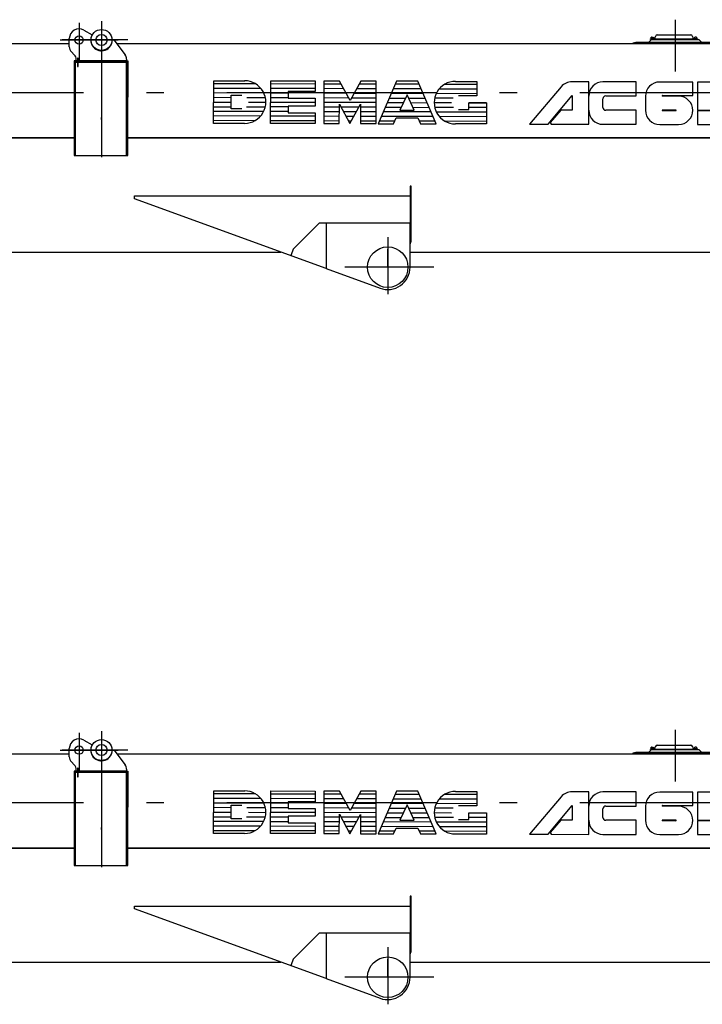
# Model space of a CAD drawing. Extents: x 14406 to 74504, y 8350 to 55392.
# Tile 24 of 25: x 59373 to 64255, y 43183 to 50226. Entities that reach past the tile are written whole.
import ezdxf

# ---------------------------------------------------------------- set-up
doc = ezdxf.new("R2010")
doc.units = 0
doc.header["$LTSCALE"] = 50
doc.linetypes.add('CENTER', pattern=[50.5, 30, -9, 2.5, -9])
doc.linetypes.add('HIDDEN', pattern=[12.6, 8.4, -4.2])
for name, color, linetype in [('1', 7, 'CONTINUOUS'), ('11', 7, 'CONTINUOUS'), ('5', 94, 'CONTINUOUS'), ('611', 7, 'CONTINUOUS')]:
    doc.layers.add(name, color=color, linetype=linetype)

# ---------------------------------------------------------------- blocks, each defined once
blk = doc.blocks.new('*G7171')
at = {"layer": '11', "color": 7, "linetype": 'CONTINUOUS'}
blk.add_arc((64085.9, 44498.9), 100.9, -90.00171, 0.31369, dxfattribs=at)
blk = doc.blocks.new('*G7272')
at = {"layer": '11', "color": 7, "linetype": 'CONTINUOUS'}
blk.add_arc((63950.1, 44600.2), 101.2, 89.99915, -179.84618, dxfattribs=at)
blk = doc.blocks.new('*G6464')
at = {"layer": '1', "color": 7, "linetype": 'CONTINUOUS'}
for centre, start, end in [((63969.5, 44498.9), 90, -90), ((64066.7, 44498.9), -90, 90)]:
    blk.add_arc(centre, 2, start, end, dxfattribs=at)
at = {"layer": '11', "color": 7, "linetype": 'CENTER'}
for p, q in [((64061, 45147.1), (64061, 44776.3)), ((59798, 45125.3), (59798, 44858.5)), ((59958, 45136.8), (59958, 44164)), ((59958, 45132.1), (59958, 44828.4)), ((59661.4, 45002.1), (60076.8, 45002.1)), ((60146.9, 45002.1), (59676.4, 45002.1)), ((55804.8, 44627.1), (70215.5, 44627.1)), ((59958, 44432.7), (59958, 44447)), ((62005, 43592.5), (62005, 43183.5)), ((61313.9, 43464.7), (61311.9, 43459.1)), ((62005, 43377.1), (62005, 43506.7)), ((62198.3, 43377.1), (61698.3, 43377.1)), ((62335, 43377.1), (62005, 43377.1))]:
    blk.add_line(p, q, dxfattribs=at)
at = {"layer": '11', "color": 7, "linetype": 'CONTINUOUS'}
for p, q in [((59832.4, 45073), (59891, 45039.9)), ((59728, 44952.8), (59728, 45012.1)), ((60026.6, 45002.1), (60029.6, 45002.1)), ((60035, 45002.1), (60038, 45002.1)), ((63872, 44986.1), (63892, 45006.1)), ((63883.6, 45009.1), (63903.1, 45009.1)), ((63883.6, 45006.1), (63883.6, 45009.1)), ((63883.6, 45009.1), (64221.6, 45009.1)), ((64221.6, 45006.1), (63883.6, 45006.1)), ((63907.6, 45013.1), (63887.6, 45013.1)), ((63887.6, 45013.1), (63887.6, 45011.1)), ((63887.6, 45011.1), (63907.6, 45011.1)), ((63887.6, 45011.1), (63907.6, 45011.1)), ((63887.6, 45009.1), (63887.6, 45011.1)), ((63907.6, 45009.1), (63887.6, 45009.1)), ((63892, 45006.1), (64230, 45006.1)), ((63903.1, 45009.1), (63907.6, 45009.1)), ((63907.6, 45011.1), (63907.6, 45013.1)), ((63907.6, 45011.1), (63907.6, 45009.1)), ((63917.4, 45016.8), (63920, 45028)), ((63932.6, 45038.1), (64172.6, 45038.1)), ((64185.3, 45028), (64187.9, 45016.8)), ((64197.6, 45011.1), (64197.6, 45013.1)), ((64197.6, 45013.1), (64217.6, 45013.1)), ((64217.6, 45011.1), (64197.6, 45011.1)), ((64217.6, 45011.1), (64197.6, 45011.1)), ((64197.6, 45011.1), (64197.6, 45009.1)), ((64197.6, 45009.1), (64217.6, 45009.1)), ((64197.6, 45009.1), (64202.1, 45009.1)), ((64202.1, 45009.1), (64221.6, 45009.1)), ((64217.6, 45013.1), (64217.6, 45011.1)), ((64217.6, 45009.1), (64217.6, 45011.1)), ((64221.6, 45009.1), (64221.6, 45006.1)), ((64230, 45006.1), (64250, 44986.1)), ((59073.9, 44976.1), (59728, 44976.1)), ((60054, 44994.1), (60128, 44895.4)), ((60067.5, 44976.1), (67450, 44976.1)), ((63761, 44981.1), (63779.7, 44986.1)), ((63761, 44976.1), (63761, 44981.1)), ((64361, 44976.1), (63761, 44976.1)), ((63779.7, 44986.1), (63872, 44986.1)), ((63872, 44986.1), (64250, 44986.1)), ((64250, 44986.1), (64342.3, 44986.1)), ((59763.4, 44896.7), (59742.6, 44917.4)), ((59778, 44852.1), (59778, 44861.4)), ((59792, 44871.6), (59786, 44871.6)), ((59786, 44871.6), (59786, 44811.6)), ((59792, 44811.6), (59792, 44871.6)), ((60138, 44865.4), (60138, 44852.1)), ((59761.6, 44852.1), (59761.6, 44844.1)), ((60137.6, 44852.1), (59761.6, 44852.1)), ((60137.6, 44844.1), (59761.6, 44844.1)), ((59761.6, 44844.1), (59761.6, 44176.1)), ((59761.6, 44844.1), (60137.6, 44844.1)), ((59770, 44844.1), (59770, 44852.1)), ((59770, 44852.1), (59786, 44852.1)), ((59786, 44844.1), (59770, 44844.1)), ((59770, 44844.1), (59770, 44176.1)), ((59786, 44844.1), (59770, 44844.1)), ((59786, 44811.6), (59792, 44811.6)), ((59792, 44852.1), (60146, 44852.1)), ((60146, 44844.1), (59792, 44844.1)), ((60146, 44844.1), (59792, 44844.1)), ((60137.6, 44844.1), (60137.6, 44852.1)), ((60137.6, 44176.1), (60137.6, 44844.1)), ((60138, 44594.1), (60138, 44844.1)), ((60138, 44844.1), (60146, 44844.1)), ((60138, 44794.1), (60138, 44788.1)), ((60146, 44852.1), (60146, 44844.1)), ((60146, 44176.1), (60146, 44844.1)), ((60146, 44844.1), (60146, 44594.1)), ((60759.8, 44405.8), (60760.6, 44710.8)), ((60760.6, 44710.8), (60982, 44710.8)), ((61167.9, 44405.3), (61168.7, 44709.7)), ((61168.7, 44709.7), (61486.9, 44708.8)), ((61486.9, 44708.8), (61486.9, 44632.7)), ((61549.2, 44708.6), (61548.3, 44404.3)), ((61659.9, 44708.3), (61549.2, 44708.6)), ((61735.6, 44569.8), (61659.9, 44708.3)), ((61812, 44707.6), (61735.6, 44569.8)), ((61922.7, 44707.6), (61812, 44707.6)), ((61921.9, 44403.5), (61922.7, 44707.6)), ((62068, 44706.8), (61935.7, 44403.2)), ((62220.2, 44706.8), (62068, 44706.8)), ((62350.8, 44402.4), (62220.2, 44706.8)), ((62489.9, 44706.1), (62642.1, 44705.6)), ((62642.1, 44705.6), (62642.1, 44601.9)), ((63245.8, 44667.7), (63020.1, 44400.2)), ((63442.8, 44703.4), (63323.6, 44703.4)), ((63442.8, 44399.1), (63442.8, 44703.4)), ((63781.5, 44702.5), (63544.6, 44702.5)), ((63781.5, 44601.7), (63781.5, 44702.5)), ((64187.6, 44701.4), (63950.9, 44701.4)), ((64187.3, 44604.8), (64187.6, 44701.4)), ((64221.4, 44701.3), (64220.9, 44500.5)), ((64559.4, 44700.4), (64221.4, 44701.3)), ((60146, 44594.1), (60138, 44594.1)), ((60884.6, 44509.6), (60884.8, 44606.7)), ((60884.8, 44606.7), (60960.9, 44606.7)), ((61486.9, 44632.7), (61293, 44632.7)), ((61293, 44632.7), (61293, 44584.8)), ((61293, 44584.8), (61486.6, 44584.8)), ((61486.6, 44584.8), (61486.6, 44528.9)), ((62143.8, 44610.2), (62091.9, 44499.6)), ((62195.2, 44499.6), (62143.8, 44610.2)), ((62586.5, 44601.9), (62510.4, 44601.9)), ((62642.1, 44601.9), (62586.5, 44601.9)), ((63152.5, 44400.2), (63325, 44604.3)), ((63325, 44604.3), (63325, 44500.9)), ((63544.5, 44519.6), (63544.5, 44581.7)), ((63564.5, 44601.7), (63781.5, 44601.7)), ((63848.9, 44600.2), (63848.9, 44499.4)), ((63967.5, 44599.9), (63967.5, 44600.5)), ((64085.9, 44599.9), (63967.5, 44599.9)), ((63971.8, 44604.8), (64187.3, 44604.8)), ((60960.8, 44509.6), (60884.6, 44509.6)), ((61486.6, 44528.9), (61292.8, 44528.9)), ((61292.8, 44528.9), (61292.8, 44481.1)), ((61659, 44404.3), (61659.4, 44542.3)), ((61659.4, 44542.3), (61735.1, 44403.8)), ((61735.1, 44403.8), (61811.6, 44541.9)), ((61811.6, 44541.9), (61811.2, 44403.5)), ((62586.2, 44505.4), (62586.2, 44553.6)), ((62586.2, 44553.6), (62710.9, 44553.6)), ((62710.9, 44553.6), (62710.5, 44401.1)), ((61292.8, 44481.1), (61486.3, 44481.1)), ((61486.3, 44481.1), (61486.1, 44404.4)), ((62046.4, 44403.2), (62065.9, 44444.4)), ((62065.9, 44444.4), (62220.8, 44444.4)), ((62091.9, 44499.6), (62195.2, 44499.6)), ((62220.8, 44444.4), (62240.1, 44402.4)), ((62510.3, 44505.4), (62586.2, 44505.4)), ((63243.4, 44500.9), (63168.1, 44411.8)), ((63325, 44500.9), (63243.4, 44500.9)), ((63781, 44499.6), (63564.5, 44499.6)), ((63781, 44399), (63781, 44499.6)), ((64066.7, 44500.9), (63969.4, 44500.9)), ((63969.5, 44497), (64066, 44496.9)), ((64220.9, 44500.5), (64438.6, 44500.5)), ((64220.9, 44496.3), (64220.9, 44397)), ((64438.7, 44496.3), (64220.9, 44496.3)), ((60981.1, 44405.8), (60759.8, 44405.8)), ((61486.1, 44404.4), (61167.9, 44405.3)), ((61548.3, 44404.3), (61659, 44404.3)), ((61811.2, 44403.5), (61921.9, 44403.5)), ((61935.7, 44403.2), (62046.4, 44403.2)), ((62240.1, 44402.4), (62350.8, 44402.4)), ((62710.5, 44401.1), (62489.1, 44401.1)), ((63020.1, 44400.2), (63152.5, 44400.2)), ((63168.1, 44411.8), (63174.9, 44399.8)), ((63174.9, 44399.8), (63442.8, 44399.1)), ((63544.2, 44399.1), (63781, 44399)), ((63950.1, 44398), (64085.3, 44398)), ((64220.9, 44397), (64457.3, 44397)), ((59770, 44301.1), (56049.6, 44301.1)), ((56421.6, 44301.1), (59770, 44301.1)), ((68950, 44301.1), (60146, 44301.1)), ((60146, 44301.1), (68950, 44301.1)), ((59761.6, 44176.1), (60137.6, 44176.1)), ((59770, 44176.1), (60146, 44176.1)), ((62165, 43957.1), (62165, 43578.8)), ((62173, 43957.1), (62165, 43957.1)), ((62173, 43601.1), (62173, 43957.1)), ((60194.9, 43865.6), (60194.9, 43886.6)), ((60194.9, 43886.6), (62165, 43886.6)), ((62165, 43886.6), (62165, 43692.1)), ((61565, 43366.9), (60194.9, 43865.6)), ((61515, 43692.1), (61329, 43506.1)), ((61563, 43692.1), (61515, 43692.1)), ((61565, 43692.1), (61565, 43366.9)), ((62165, 43692.1), (61565, 43692.1)), ((62165, 43692.1), (61565, 43692.1)), ((61565, 43692.1), (61565, 43366.9)), ((62165, 43377.1), (62165, 43692.1)), ((62173, 43566.6), (62173, 43601.1)), ((56411.6, 43485.1), (59393, 43485.1)), ((59509, 43485.1), (61240.5, 43485.1)), ((61329, 43506.1), (61313.9, 43464.7)), ((62165, 43485.1), (68950, 43485.1)), ((61565, 43366.9), (61950.3, 43226.7))]:
    blk.add_line(p, q, dxfattribs=at)
at = {"layer": '11', "color": 7, "linetype": 'HIDDEN'}
for p, q in [((60146, 44727.1), (60138, 44727.1)), ((62165, 43601.1), (62165, 43578.8)), ((62165, 43566.6), (62165, 43544.3)), ((59393, 43485.1), (59509, 43485.1))]:
    blk.add_line(p, q, dxfattribs=at)
at = {"layer": '11', "color": 7, "linetype": 'CONTINUOUS'}
for centre, radius in [((59958, 45002.1), 75), ((59798, 45002.1), 30), ((59958, 45002.1), 40), ((62005, 43377.1), 145)]:
    blk.add_circle(centre, radius, dxfattribs=at)
for centre, radius, start, end in [((59798, 45012.1), 70, 60.53534, -179.99846), ((59958, 45002.1), 77, 150.53207, -0.00076), ((60038, 44982.1), 20, 36.87433, 90.00968), ((63907.6, 45019.1), 10, -90, -13.05707), ((63932.6, 45025.1), 13, 90, 166.959), ((64172.6, 45025.1), 13, 13.07608, 90.00706), ((64197.6, 45019.1), 10, -166.94542, -89.99969), ((59778, 44952.8), 50, 180, -135.00124), ((59728, 44861.4), 50, 0, 45.01442), ((60088, 44865.4), 50, 0, 36.85819), ((60981.5, 44558), 152.2, -90.15347, 89.84714), ((62489.5, 44553.9), 152.2, 89.84527, -90.15353), ((63322.6, 44602.9), 100.5, 89.44135, 139.85526), ((63544.6, 44600.7), 101.8, 90, -180), ((63564.5, 44581.7), 20, 90, 180), ((63971.8, 44600.6), 4.23, 90, -179.71094), ((64085.9, 44499), 100.9, -0.31369, 90.00171), ((63564.5, 44519.6), 20, 180, -90), ((63544.2, 44500.5), 101.5, 180, -90), ((63950.1, 44499.1), 101.2, 179.84618, -89.99915), ((62138, 43566.6), 35, -39.51907, -0.00101), ((62005, 43377.1), 160, -109.998, 0.00177)]:
    blk.add_arc(centre, radius, start, end, dxfattribs=at)
at = {"layer": '5', "color": 94, "linetype": 'CONTINUOUS'}
for p, q in [((61060.6, 44688), (60760.5, 44688.9)), ((61098.8, 44655), (60760.5, 44655.9)), ((61486.8, 44653.9), (61168.6, 44654.8)), ((61486.9, 44686.9), (61168.7, 44687.7)), ((61689.9, 44652.7), (61549, 44653.8)), ((61671.9, 44685.7), (61549.1, 44686.7)), ((61922.6, 44652.7), (61781.7, 44652.7)), ((61922.7, 44685.7), (61799.9, 44685.7)), ((62243.7, 44651.9), (62044.1, 44651.9)), ((62229.6, 44684.8), (62058.5, 44684.8)), ((62642, 44650.8), (62372.8, 44650.8)), ((62642.1, 44683.7), (62411.2, 44683.7)), ((60884.8, 44589), (60760.3, 44590)), ((61119.6, 44622), (60760.4, 44623)), ((61130.5, 44589), (60997.7, 44589)), ((61292.9, 44588.6), (61168.4, 44588.6)), ((61293, 44621.5), (61168.5, 44621.5)), ((61707.9, 44619.8), (61548.9, 44620.8)), ((61725.9, 44586.9), (61548.9, 44587.9)), ((61922.4, 44586.9), (61745.3, 44586.9)), ((61922.5, 44619.8), (61763.5, 44619.8)), ((62015.5, 44586.6), (62132.6, 44586.6)), ((62257.8, 44618.9), (62029.8, 44618.9)), ((62154.9, 44586.6), (62272, 44586.6)), ((62473.5, 44585.4), (62340.7, 44585.4)), ((62641.9, 44617.8), (62351.8, 44618.6)), ((60760.1, 44524.2), (60884.6, 44524.2)), ((60760.2, 44557.1), (60884.7, 44557.1)), ((60994.7, 44524.2), (61129.7, 44523.2)), ((61009.2, 44557.1), (61133.7, 44556.1)), ((61292.7, 44522.7), (61168.2, 44522.7)), ((61486.5, 44555.1), (61168.3, 44556)), ((61659.4, 44521), (61548.7, 44522)), ((61922.3, 44553.9), (61548.8, 44554.9)), ((61800.2, 44521), (61670.7, 44521)), ((61922.2, 44521), (61811.5, 44521)), ((61986.9, 44520.8), (62101.7, 44520.8)), ((62001.2, 44553.7), (62117.1, 44553.7)), ((62170.2, 44553.7), (62286.1, 44552.9)), ((62185.5, 44520.8), (62300.2, 44519.9)), ((62461.9, 44551.8), (62337.3, 44552.8)), ((62476.1, 44518.8), (62341.2, 44519.8)), ((62710.8, 44518.8), (62586.3, 44518.8)), ((62710.9, 44551.8), (62586.4, 44551.8)), ((61095.7, 44457.4), (60759.9, 44458.3)), ((61117.8, 44490.2), (60760, 44491.2)), ((61486.2, 44456.3), (61168, 44457.2)), ((61292.6, 44489.8), (61168.1, 44489.8)), ((61659.2, 44455.1), (61548.5, 44456.1)), ((61659.3, 44488), (61548.6, 44489.1)), ((61782, 44488), (61688.7, 44488)), ((61763.8, 44455.1), (61706.7, 44455.1)), ((61922.1, 44488), (61811.4, 44488)), ((61922, 44455.1), (61811.4, 44455.1)), ((62328.5, 44454), (61958.3, 44455)), ((62314.4, 44487), (61972.6, 44487.9)), ((62710.7, 44485.9), (62352.9, 44486.9)), ((62710.6, 44452.9), (62374.8, 44453.9)), ((61054.7, 44424.5), (60759.8, 44425.3)), ((61486.1, 44423.4), (61168, 44424.2)), ((61659.1, 44422.2), (61548.4, 44423.2)), ((61745.6, 44422.2), (61724.8, 44422.2)), ((61921.9, 44422.2), (61811.3, 44422.2)), ((62055.3, 44421.8), (61943.9, 44421.8)), ((62342.6, 44421), (62231.3, 44421)), ((62710.5, 44420), (62415.7, 44420.8))]:
    blk.add_line(p, q, dxfattribs=at)
at = {"layer": '611', "color": 7, "linetype": 'CONTINUOUS'}
for p, q in [((63889.6, 45013.1), (63889.6, 45022.1)), ((63905.6, 45013.1), (63889.6, 45013.1)), ((63890.6, 45023.1), (63904.6, 45023.1)), ((63905.6, 45022.1), (63905.6, 45013.1)), ((64199.6, 45022.1), (64199.6, 45013.1)), ((64199.6, 45013.1), (64215.6, 45013.1)), ((64214.6, 45023.1), (64200.6, 45023.1)), ((64215.6, 45013.1), (64215.6, 45022.1))]:
    blk.add_line(p, q, dxfattribs=at)
blk.add_arc((63890.6, 45022.1), 1, 90, -179.91266, dxfattribs=at)
at = {"layer": '11', "color": 7, "linetype": 'CONTINUOUS'}
for name in ['*G7272', '*G7171']:
    blk.add_blockref(name, (0, 0), dxfattribs=at)
blk = doc.blocks.new('*G113113')
at = {"layer": '11', "color": 7, "linetype": 'CONTINUOUS'}
blk.add_arc((64085.9, 49577.7), 100.9, -90.00171, 0.31369, dxfattribs=at)
blk = doc.blocks.new('*G114114')
at = {"layer": '11', "color": 7, "linetype": 'CONTINUOUS'}
blk.add_arc((63950.050354, 49679.022578), 101.169188, 89.9991455, -179.8461761, dxfattribs=at)
blk = doc.blocks.new('*G106106')
at = {"layer": '1', "color": 7, "linetype": 'CONTINUOUS'}
for centre, start, end in [((63969.5, 49577.7), 90, -90), ((64066.7, 49577.7), -90, 90)]:
    blk.add_arc(centre, 2, start, end, dxfattribs=at)
at = {"layer": '11', "color": 7, "linetype": 'CENTER'}
for p, q in [((59958, 50215.6), (59958, 49242.9)), ((64061, 50225.9), (64061, 49855.1)), ((59798, 50204.1), (59798, 49937.3)), ((59958, 50210.9), (59958, 49907.2)), ((59661.4, 50080.9), (60076.8, 50080.9)), ((60146.9, 50080.9), (59676.4, 50080.9)), ((55804.8, 49705.9), (70215.5, 49705.9)), ((59958, 49511.5), (59958, 49525.8)), ((62005, 48671.3), (62005, 48262.3)), ((61313.9, 48543.5), (61311.9, 48537.9)), ((62005, 48455.9), (62005, 48585.5)), ((62198.3, 48455.9), (61698.3, 48455.9)), ((62335, 48455.9), (62005, 48455.9))]:
    blk.add_line(p, q, dxfattribs=at)
at = {"layer": '11', "color": 7, "linetype": 'CONTINUOUS'}
for p, q in [((59832.4, 50151.8), (59891, 50118.7)), ((59728, 50031.6), (59728, 50090.9)), ((60026.6, 50080.9), (60029.6, 50080.9)), ((60035, 50080.9), (60038, 50080.9)), ((60054, 50072.9), (60128, 49974.2)), ((63872, 50064.9), (63892, 50084.9)), ((63883.6, 50087.9), (63903.1, 50087.9)), ((63883.6, 50084.9), (63883.6, 50087.9)), ((63883.6, 50087.9), (64221.6, 50087.9)), ((64221.6, 50084.9), (63883.6, 50084.9)), ((63907.6, 50091.9), (63887.6, 50091.9)), ((63887.6, 50091.9), (63887.6, 50089.9)), ((63887.6, 50089.9), (63907.6, 50089.9)), ((63887.6, 50089.9), (63907.6, 50089.9)), ((63887.6, 50087.9), (63887.6, 50089.9)), ((63907.6, 50087.9), (63887.6, 50087.9)), ((63892, 50084.9), (64230, 50084.9)), ((63903.1, 50087.9), (63907.6, 50087.9)), ((63907.6, 50089.9), (63907.6, 50091.9)), ((63907.6, 50089.9), (63907.6, 50087.9)), ((63917.4, 50095.6), (63920, 50106.8)), ((63932.6, 50116.9), (64172.6, 50116.9)), ((64185.3, 50106.8), (64187.9, 50095.6)), ((64197.6, 50089.9), (64197.6, 50091.9)), ((64197.6, 50091.9), (64217.6, 50091.9)), ((64217.6, 50089.9), (64197.6, 50089.9)), ((64217.6, 50089.9), (64197.6, 50089.9)), ((64197.6, 50089.9), (64197.6, 50087.9)), ((64197.6, 50087.9), (64217.6, 50087.9)), ((64197.6, 50087.9), (64202.1, 50087.9)), ((64202.1, 50087.9), (64221.6, 50087.9)), ((64217.6, 50091.9), (64217.6, 50089.9)), ((64217.6, 50087.9), (64217.6, 50089.9)), ((64221.6, 50087.9), (64221.6, 50084.9)), ((64230, 50084.9), (64250, 50064.9)), ((59073.9, 50054.9), (59728, 50054.9)), ((60067.5, 50054.9), (67450, 50054.9)), ((63761, 50059.9), (63779.7, 50064.9)), ((63761, 50054.9), (63761, 50059.9)), ((64361, 50054.9), (63761, 50054.9)), ((63779.7, 50064.9), (63872, 50064.9)), ((63872, 50064.9), (64250, 50064.9)), ((64250, 50064.9), (64342.3, 50064.9)), ((59763.4, 49975.5), (59742.6, 49996.2)), ((59778, 49930.9), (59778, 49940.2)), ((59792, 49950.4), (59786, 49950.4)), ((59786, 49950.4), (59786, 49890.4)), ((59792, 49890.4), (59792, 49950.4)), ((60138, 49944.2), (60138, 49930.9)), ((59761.6, 49930.9), (59761.6, 49922.9)), ((60137.6, 49930.9), (59761.6, 49930.9)), ((60137.6, 49922.9), (59761.6, 49922.9)), ((59761.6, 49922.9), (59761.6, 49254.9)), ((59761.6, 49922.9), (60137.6, 49922.9)), ((59770, 49922.9), (59770, 49930.9)), ((59770, 49930.9), (59786, 49930.9)), ((59786, 49922.9), (59770, 49922.9)), ((59770, 49922.9), (59770, 49254.9)), ((59786, 49922.9), (59770, 49922.9)), ((59786, 49890.4), (59792, 49890.4)), ((59792, 49930.9), (60146, 49930.9)), ((60146, 49922.9), (59792, 49922.9)), ((60146, 49922.9), (59792, 49922.9)), ((60137.6, 49922.9), (60137.6, 49930.9)), ((60137.6, 49254.9), (60137.6, 49922.9)), ((60138, 49672.9), (60138, 49922.9)), ((60138, 49922.9), (60146, 49922.9)), ((60138, 49872.9), (60138, 49866.9)), ((60146, 49930.9), (60146, 49922.9)), ((60146, 49254.9), (60146, 49922.9)), ((60146, 49922.9), (60146, 49672.9)), ((60759.8, 49484.6), (60760.6, 49789.6)), ((60760.6, 49789.6), (60982, 49789.6)), ((61167.9, 49484.1), (61168.7, 49788.5)), ((61168.7, 49788.5), (61486.9, 49787.6)), ((61486.9, 49787.6), (61486.9, 49711.5)), ((61549.2, 49787.4), (61548.3, 49483.1)), ((61659.9, 49787.1), (61549.2, 49787.4)), ((61735.6, 49648.6), (61659.9, 49787.1)), ((61812, 49786.4), (61735.6, 49648.6)), ((61922.7, 49786.4), (61812, 49786.4)), ((61921.9, 49482.3), (61922.7, 49786.4)), ((62068, 49785.6), (61935.7, 49482)), ((62220.2, 49785.6), (62068, 49785.6)), ((62350.8, 49481.2), (62220.2, 49785.6)), ((62489.9, 49784.9), (62642.1, 49784.4)), ((62642.1, 49784.4), (62642.1, 49680.7)), ((63245.8, 49746.5), (63020.1, 49479)), ((63442.8, 49782.3), (63323.6, 49782.3)), ((63442.8, 49477.9), (63442.8, 49782.3)), ((63781.5, 49781.3), (63544.6, 49781.3)), ((63781.5, 49680.5), (63781.5, 49781.3)), ((64187.6, 49780.2), (63950.9, 49780.2)), ((64187.3, 49683.6), (64187.6, 49780.2)), ((64221.4, 49780.1), (64220.9, 49579.3)), ((64559.4, 49779.2), (64221.4, 49780.1)), ((60146, 49672.9), (60138, 49672.9)), ((60884.6, 49588.4), (60884.8, 49685.5)), ((60884.8, 49685.5), (60960.9, 49685.5)), ((61486.9, 49711.5), (61293, 49711.5)), ((61293, 49711.5), (61293, 49663.6)), ((61293, 49663.6), (61486.6, 49663.6)), ((61486.6, 49663.6), (61486.6, 49607.8)), ((62143.8, 49689), (62091.9, 49578.4)), ((62195.2, 49578.4), (62143.8, 49689)), ((62586.5, 49680.7), (62510.4, 49680.7)), ((62642.1, 49680.7), (62586.5, 49680.7)), ((63152.5, 49479), (63325, 49683.1)), ((63325, 49683.1), (63325, 49579.7)), ((63544.5, 49598.4), (63544.5, 49660.5)), ((63564.5, 49680.5), (63781.5, 49680.5)), ((63848.9, 49679), (63848.9, 49578.2)), ((63967.5, 49678.7), (63967.5, 49679.3)), ((64085.9, 49678.7), (63967.5, 49678.7)), ((63971.8, 49683.6), (64187.3, 49683.6)), ((60960.8, 49588.4), (60884.6, 49588.4)), ((61486.6, 49607.8), (61292.8, 49607.8)), ((61292.8, 49607.8), (61292.8, 49559.9)), ((61659, 49483.1), (61659.4, 49621.1)), ((61659.4, 49621.1), (61735.1, 49482.6)), ((61735.1, 49482.6), (61811.6, 49620.7)), ((61811.6, 49620.7), (61811.2, 49482.3)), ((62510.3, 49584.2), (62586.2, 49584.2)), ((62586.2, 49584.2), (62586.2, 49632.4)), ((62586.2, 49632.4), (62710.9, 49632.4)), ((62710.9, 49632.4), (62710.5, 49479.9)), ((63243.4, 49579.7), (63168.1, 49490.6)), ((63325, 49579.7), (63243.4, 49579.7)), ((64066.7, 49579.7), (63969.4, 49579.7)), ((64220.9, 49579.3), (64438.6, 49579.3)), ((61292.8, 49559.9), (61486.3, 49559.9)), ((61486.3, 49559.9), (61486.1, 49483.2)), ((62046.4, 49482), (62065.9, 49523.2)), ((62065.9, 49523.2), (62220.8, 49523.2)), ((62091.9, 49578.4), (62195.2, 49578.4)), ((62220.8, 49523.2), (62240.1, 49481.2)), ((63781, 49578.4), (63564.5, 49578.4)), ((63781, 49477.8), (63781, 49578.4)), ((63969.5, 49575.8), (64066, 49575.7)), ((64220.9, 49575.1), (64220.9, 49475.8)), ((64438.7, 49575.1), (64220.9, 49575.1)), ((60981.1, 49484.6), (60759.8, 49484.6)), ((61486.1, 49483.2), (61167.9, 49484.1)), ((61548.3, 49483.1), (61659, 49483.1)), ((61811.2, 49482.3), (61921.9, 49482.3)), ((61935.7, 49482), (62046.4, 49482)), ((62240.1, 49481.2), (62350.8, 49481.2)), ((62710.5, 49479.9), (62489.1, 49479.9)), ((63020.1, 49479), (63152.5, 49479)), ((63168.1, 49490.6), (63174.9, 49478.6)), ((63174.9, 49478.6), (63442.8, 49477.9)), ((63544.2, 49477.9), (63781, 49477.8)), ((63950.1, 49476.8), (64085.3, 49476.8)), ((64220.9, 49475.8), (64457.3, 49475.8)), ((59770, 49379.9), (56049.6, 49379.9)), ((56421.6, 49379.9), (59770, 49379.9)), ((68950, 49379.9), (60146, 49379.9)), ((60146, 49379.9), (68950, 49379.9)), ((59761.6, 49254.9), (60137.6, 49254.9)), ((59770, 49254.9), (60146, 49254.9)), ((62165, 49035.9), (62165, 48657.6)), ((62173, 49035.9), (62165, 49035.9)), ((62173, 48679.9), (62173, 49035.9)), ((60194.9, 48944.4), (60194.9, 48965.4)), ((60194.9, 48965.4), (62165, 48965.4)), ((62165, 48965.4), (62165, 48770.9)), ((61565, 48445.7), (60194.9, 48944.4)), ((61515, 48770.9), (61329, 48584.9)), ((61563, 48770.9), (61515, 48770.9)), ((61565, 48770.9), (61565, 48445.7)), ((62165, 48770.9), (61565, 48770.9)), ((62165, 48770.9), (61565, 48770.9)), ((61565, 48770.9), (61565, 48445.7)), ((62165, 48455.9), (62165, 48770.9)), ((62173, 48645.4), (62173, 48679.9)), ((56411.6, 48563.9), (59393, 48563.9)), ((59509, 48563.9), (61240.5, 48563.9)), ((61329, 48584.9), (61313.9, 48543.5)), ((62165, 48563.9), (68950, 48563.9)), ((61565, 48445.7), (61950.3, 48305.5))]:
    blk.add_line(p, q, dxfattribs=at)
at = {"layer": '11', "color": 7, "linetype": 'HIDDEN'}
for p, q in [((60146, 49805.9), (60138, 49805.9)), ((62165, 48679.9), (62165, 48657.6)), ((62165, 48645.4), (62165, 48623.1)), ((59393, 48563.9), (59509, 48563.9))]:
    blk.add_line(p, q, dxfattribs=at)
at = {"layer": '11', "color": 7, "linetype": 'CONTINUOUS'}
for centre, radius in [((59958, 50080.9), 75), ((59798, 50080.9), 30), ((59958, 50080.9), 40), ((62005, 48455.9), 145)]:
    blk.add_circle(centre, radius, dxfattribs=at)
for centre, radius, start, end in [((59798, 50090.9), 70, 60.53534, -179.99846), ((59958, 50080.9), 77, 150.53207, -0.00076), ((60038, 50060.9), 20, 36.87433, 90.00968), ((63907.6, 50097.9), 10, -90, -13.05707), ((63932.6, 50103.9), 13, 90, 166.959), ((64172.6, 50103.9), 13, 13.07608, 90.00706), ((64197.6, 50097.9), 10, -166.94542, -89.99969), ((59778, 50031.6), 50, 180, -135.00124), ((59728, 49940.2), 50, 0, 45.01442), ((60088, 49944.2), 50, 0, 36.85819), ((60981.5, 49636.8), 152.2, -90.15347, 89.84714), ((62489.5, 49632.7), 152.2, 89.84527, -90.15353), ((63322.6, 49681.7), 100.5, 89.44135, 139.85526), ((63544.6, 49679.5), 101.8, 90, -180), ((63564.5, 49660.5), 20, 90, 180), ((63971.8, 49679.4), 4.23, 90, -179.71094), ((64085.9, 49577.8), 100.9, -0.31369, 90.00171), ((63544.2, 49579.3), 101.5, 180, -90), ((63564.5, 49598.4), 20, 180, -90), ((63950.1, 49577.9), 101.2, 179.84618, -89.99915), ((62138, 48645.4), 35, -39.51907, -0.00101), ((62005, 48455.9), 160, -109.998, 0.00177)]:
    blk.add_arc(centre, radius, start, end, dxfattribs=at)
at = {"layer": '5', "color": 94, "linetype": 'CONTINUOUS'}
for p, q in [((61060.6, 49766.8), (60760.5, 49767.7)), ((61098.8, 49733.8), (60760.5, 49734.7)), ((61486.8, 49732.7), (61168.6, 49733.6)), ((61486.9, 49765.7), (61168.7, 49766.5)), ((61689.9, 49731.5), (61549, 49732.6)), ((61671.9, 49764.5), (61549.1, 49765.5)), ((61922.6, 49731.5), (61781.7, 49731.5)), ((61922.7, 49764.5), (61799.9, 49764.5)), ((62243.7, 49730.7), (62044.1, 49730.7)), ((62229.6, 49763.6), (62058.5, 49763.6)), ((62642, 49729.6), (62372.8, 49729.6)), ((62642.1, 49762.5), (62411.2, 49762.5)), ((60884.8, 49667.8), (60760.3, 49668.8)), ((61119.6, 49700.8), (60760.4, 49701.8)), ((61130.5, 49667.8), (60997.7, 49667.8)), ((61292.9, 49667.4), (61168.4, 49667.4)), ((61293, 49700.3), (61168.5, 49700.3)), ((61707.9, 49698.6), (61548.9, 49699.6)), ((61725.9, 49665.7), (61548.9, 49666.7)), ((61922.4, 49665.7), (61745.3, 49665.7)), ((61922.5, 49698.6), (61763.5, 49698.6)), ((62015.5, 49665.4), (62132.6, 49665.4)), ((62257.8, 49697.7), (62029.8, 49697.7)), ((62154.9, 49665.4), (62272, 49665.4)), ((62473.5, 49664.2), (62340.7, 49664.2)), ((62641.9, 49696.6), (62351.8, 49697.4)), ((60760.1, 49603), (60884.6, 49603)), ((60760.2, 49635.9), (60884.7, 49635.9)), ((60994.7, 49603), (61129.7, 49602)), ((61009.2, 49635.9), (61133.7, 49634.9)), ((61292.7, 49601.5), (61168.2, 49601.5)), ((61486.5, 49633.9), (61168.3, 49634.8)), ((61659.4, 49599.8), (61548.7, 49600.8)), ((61922.3, 49632.7), (61548.8, 49633.7)), ((61800.2, 49599.8), (61670.7, 49599.8)), ((61922.2, 49599.8), (61811.5, 49599.8)), ((61986.9, 49599.6), (62101.7, 49599.6)), ((62001.2, 49632.5), (62117.1, 49632.5)), ((62170.2, 49632.5), (62286.1, 49631.7)), ((62185.5, 49599.6), (62300.2, 49598.8)), ((62461.9, 49630.6), (62337.3, 49631.6)), ((62476.1, 49597.6), (62341.2, 49598.6)), ((62710.8, 49597.6), (62586.3, 49597.6)), ((62710.9, 49630.6), (62586.4, 49630.6)), ((61095.7, 49536.2), (60759.9, 49537.1)), ((61117.8, 49569), (60760, 49570)), ((61486.2, 49535.1), (61168, 49536)), ((61292.6, 49568.6), (61168.1, 49568.6)), ((61659.2, 49533.9), (61548.5, 49534.9)), ((61659.3, 49566.8), (61548.6, 49567.9)), ((61782, 49566.8), (61688.7, 49566.8)), ((61763.8, 49533.9), (61706.7, 49533.9)), ((61922.1, 49566.8), (61811.4, 49566.8)), ((61922, 49533.9), (61811.4, 49533.9)), ((62328.5, 49532.8), (61958.3, 49533.8)), ((62314.4, 49565.8), (61972.6, 49566.7)), ((62710.7, 49564.7), (62352.9, 49565.7)), ((62710.6, 49531.8), (62374.8, 49532.7)), ((61054.7, 49503.3), (60759.8, 49504.1)), ((61486.1, 49502.2), (61168, 49503)), ((61659.1, 49501), (61548.4, 49502)), ((61745.6, 49501), (61724.8, 49501)), ((61921.9, 49501), (61811.3, 49501)), ((62055.3, 49500.6), (61943.9, 49500.6)), ((62342.6, 49499.8), (62231.3, 49499.8)), ((62710.5, 49498.8), (62415.7, 49499.6))]:
    blk.add_line(p, q, dxfattribs=at)
at = {"layer": '611', "color": 7, "linetype": 'CONTINUOUS'}
for p, q in [((63889.6, 50091.9), (63889.6, 50100.9)), ((63905.6, 50091.9), (63889.6, 50091.9)), ((63890.6, 50101.9), (63904.6, 50101.9)), ((63905.6, 50100.9), (63905.6, 50091.9)), ((64199.6, 50100.9), (64199.6, 50091.9)), ((64199.6, 50091.9), (64215.6, 50091.9)), ((64214.6, 50101.9), (64200.6, 50101.9)), ((64215.6, 50091.9), (64215.6, 50100.9))]:
    blk.add_line(p, q, dxfattribs=at)
blk.add_arc((63890.6, 50100.9), 1, 90, -179.91266, dxfattribs=at)
at = {"layer": '11', "color": 7, "linetype": 'CONTINUOUS'}
for name in ['*G114114', '*G113113']:
    blk.add_blockref(name, (0, 0), dxfattribs=at)

msp = doc.modelspace()

# ---------------------------------------------------------------- block references
at = {"layer": '11', "color": 7, "linetype": 'CONTINUOUS'}
for name in ['*G106106', '*G6464']:
    msp.add_blockref(name, (0, 0), dxfattribs=at)

doc.saveas('drawing.dxf')
